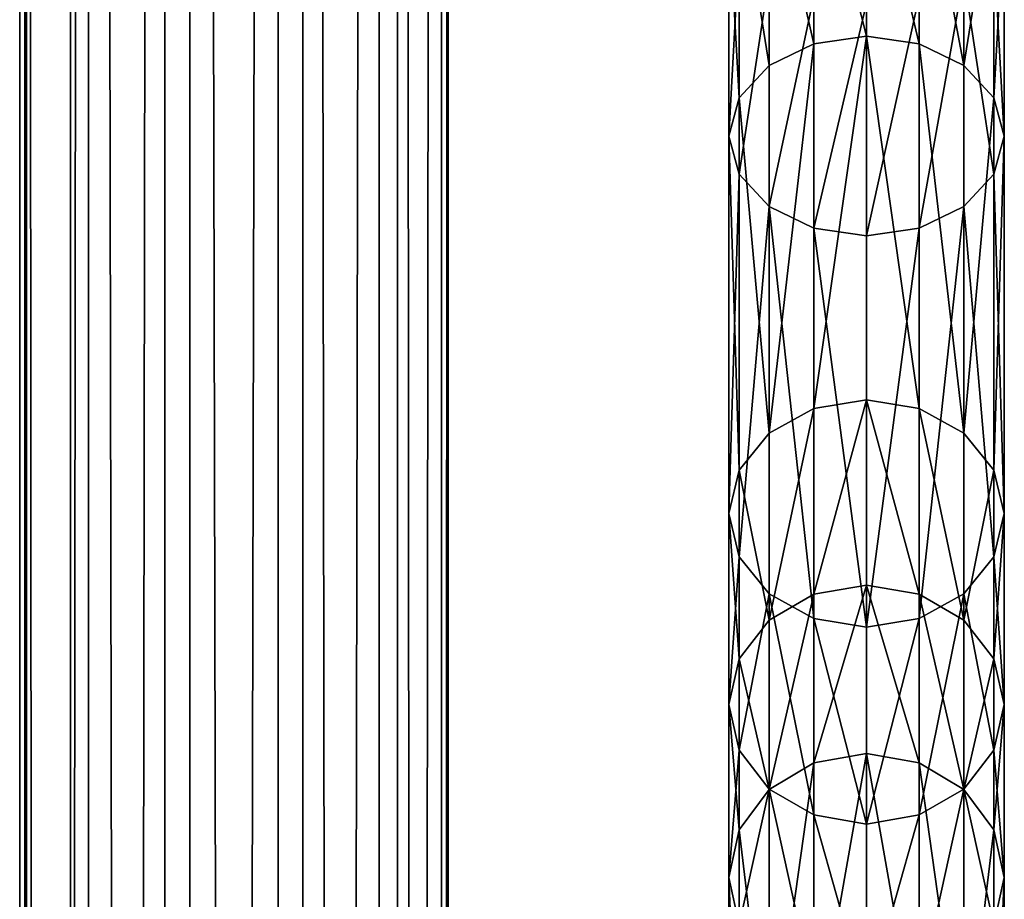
# Model space of a CAD drawing. Header units: millimetres. Extents: x 28 to 403, y -1162 to 452.
# Tile 28 of 44: x 211 to 233, y 50 to 71. Entities that reach past the tile are written whole.
import ezdxf

# ---------------------------------------------------------------- set-up
doc = ezdxf.new("R2010")
doc.units = ezdxf.units.MM
doc.header["$LTSCALE"] = 25.4
doc.layers.get('0').update_dxf_attribs({"true_color": 0xff5454})

# ---------------------------------------------------------------- blocks, each defined once
blk = doc.blocks.new('VIPER-I-6641.STL')
at = {"color": 0}
mesh = blk.add_polyface(dxfattribs=at)
corners = [(214.26, 339.803, 477.098), (212.099, -926.687, 259.779), (212.099, 339.561, 478.501), (214.26, -926.445, 258.377)]
mesh.append_faces([[corners[k] for k in face] for face in [(0, 1, 2), (1, 0, 3)]], dxfattribs={"vtx0": -1, "color": 0})
mesh = blk.add_polyface(dxfattribs=at)
corners = [(216.844, 339.829, 476.949), (214.26, -926.445, 258.377), (214.26, 339.803, 477.098), (216.844, -926.419, 258.227)]
mesh.append_faces([[corners[k] for k in face] for face in [(0, 1, 2), (1, 0, 3)]], dxfattribs={"vtx0": -1, "color": 0})
mesh = blk.add_polyface(dxfattribs=at)
corners = [(219.158, 339.632, 478.092), (216.844, -926.419, 258.227), (216.844, 339.829, 476.949), (219.158, -926.617, 259.371)]
mesh.append_faces([[corners[k] for k in face] for face in [(0, 1, 2), (1, 0, 3)]], dxfattribs={"vtx0": -1, "color": 0})
mesh = blk.add_polyface(dxfattribs=at)
corners = [(210.938, 339.167, 480.781), (212.099, -926.687, 259.779), (210.938, -927.081, 262.059), (212.099, 339.561, 478.501)]
mesh.append_faces([[corners[k] for k in face] for face in [(0, 1, 2), (1, 0, 3)]], dxfattribs={"vtx0": -1, "color": 0})
mesh = blk.add_polyface(dxfattribs=at)
corners = [(219.158, -926.617, 259.371), (220.581, 339.264, 480.223), (220.581, -926.985, 261.501), (219.158, 339.632, 478.092)]
mesh.append_faces([[corners[k] for k in face] for face in [(0, 1, 2), (1, 0, 3)]], dxfattribs={"vtx0": -1, "color": 0})
mesh = blk.add_polyface(dxfattribs=at)
corners = [(220.581, -926.985, 261.501), (220.733, 338.824, 482.769), (220.733, -927.425, 264.047), (220.581, 339.264, 480.223)]
mesh.append_faces([[corners[k] for k in face] for face in [(0, 1, 2), (1, 0, 3)]], dxfattribs={"vtx0": -1, "color": 0})
mesh = blk.add_polyface(dxfattribs=at)
corners = [(211.09, 338.728, 483.327), (210.938, -927.081, 262.059), (211.09, -927.521, 264.605), (210.938, 339.167, 480.781)]
mesh.append_faces([[corners[k] for k in face] for face in [(0, 1, 2), (1, 0, 3)]], dxfattribs={"vtx0": -1, "color": 0})
mesh = blk.add_polyface(dxfattribs=at)
corners = [(220.733, -927.425, 264.047), (219.572, 338.43, 485.048), (219.572, -927.818, 266.327), (220.733, 338.824, 482.769)]
mesh.append_faces([[corners[k] for k in face] for face in [(0, 1, 2), (1, 0, 3)]], dxfattribs={"vtx0": -1, "color": 0})
mesh = blk.add_polyface(dxfattribs=at)
corners = [(212.513, 338.36, 485.457), (211.09, -927.521, 264.605), (212.513, -927.889, 266.735), (211.09, 338.728, 483.327)]
mesh.append_faces([[corners[k] for k in face] for face in [(0, 1, 2), (1, 0, 3)]], dxfattribs={"vtx0": -1, "color": 0})
mesh = blk.add_polyface(dxfattribs=at)
corners = [(214.827, -928.087, 267.879), (212.513, 338.36, 485.457), (212.513, -927.889, 266.735), (214.827, 338.162, 486.6)]
mesh.append_faces([[corners[k] for k in face] for face in [(0, 1, 2), (1, 0, 3)]], dxfattribs={"vtx0": -1, "color": 0})
mesh = blk.add_polyface(dxfattribs=at)
corners = [(219.572, -927.818, 266.327), (217.41, 338.188, 486.451), (217.41, -928.061, 267.729), (219.572, 338.43, 485.048)]
mesh.append_faces([[corners[k] for k in face] for face in [(0, 1, 2), (1, 0, 3)]], dxfattribs={"vtx0": -1, "color": 0})
mesh = blk.add_polyface(dxfattribs=at)
corners = [(217.41, -928.061, 267.729), (214.827, 338.162, 486.6), (214.827, -928.087, 267.879), (217.41, 338.188, 486.451)]
mesh.append_faces([[corners[k] for k in face] for face in [(0, 1, 2), (1, 0, 3)]], dxfattribs={"vtx0": -1, "color": 0})
at = {"color": 250, "true_color": 0x111111}
mesh = blk.add_polyface(dxfattribs=at)
corners = [(230.297, 70.131, 422.152), (229.092, 74.879, 417.264), (229.092, 69.958, 421.986), (230.297, 75.036, 417.445)]
mesh.append_faces([[corners[k] for k in face] for face in [(0, 1, 2), (1, 0, 3)]], dxfattribs={"vtx0": -1, "color": 250})
mesh = blk.add_polyface(dxfattribs=at)
corners = [(231.503, 69.958, 421.986), (230.297, 75.036, 417.445), (230.297, 70.131, 422.152), (231.503, 74.879, 417.264)]
mesh.append_faces([[corners[k] for k in face] for face in [(0, 1, 2), (1, 0, 3)]], dxfattribs={"vtx0": -1, "color": 250})
mesh = blk.add_polyface(dxfattribs=at)
corners = [(229.092, 69.958, 421.986), (228.07, 74.429, 416.751), (228.07, 69.463, 421.515), (229.092, 74.879, 417.264)]
mesh.append_faces([[corners[k] for k in face] for face in [(0, 1, 2), (1, 0, 3)]], dxfattribs={"vtx0": -1, "color": 250})
mesh = blk.add_polyface(dxfattribs=at)
corners = [(232.525, 69.463, 421.515), (231.503, 74.879, 417.264), (231.503, 69.958, 421.986), (232.525, 74.429, 416.751)]
mesh.append_faces([[corners[k] for k in face] for face in [(0, 1, 2), (1, 0, 3)]], dxfattribs={"vtx0": -1, "color": 250})
mesh = blk.add_polyface(dxfattribs=at)
corners = [(228.07, 69.463, 421.515), (227.387, 73.757, 415.982), (227.387, 68.723, 420.811), (228.07, 74.429, 416.751)]
mesh.append_faces([[corners[k] for k in face] for face in [(0, 1, 2), (1, 0, 3)]], dxfattribs={"vtx0": -1, "color": 250})
mesh = blk.add_polyface(dxfattribs=at)
corners = [(233.208, 73.757, 415.982), (232.525, 69.463, 421.515), (233.208, 68.723, 420.811), (232.525, 74.429, 416.751)]
mesh.append_faces([[corners[k] for k in face] for face in [(0, 1, 2), (1, 0, 3)]], dxfattribs={"vtx0": -1, "color": 250})
mesh = blk.add_polyface(dxfattribs=at)
corners = [(227.387, 68.723, 420.811), (227.147, 72.963, 415.074), (227.147, 67.85, 419.979), (227.387, 73.757, 415.982)]
mesh.append_faces([[corners[k] for k in face] for face in [(0, 1, 2), (1, 0, 3)]], dxfattribs={"vtx0": -1, "color": 250})
mesh = blk.add_polyface(dxfattribs=at)
corners = [(233.447, 72.963, 415.074), (233.208, 68.723, 420.811), (233.447, 67.85, 419.979), (233.208, 73.757, 415.982)]
mesh.append_faces([[corners[k] for k in face] for face in [(0, 1, 2), (1, 0, 3)]], dxfattribs={"vtx0": -1, "color": 250})
mesh = blk.add_polyface(dxfattribs=at)
corners = [(227.147, 67.85, 419.979), (227.387, 72.17, 414.167), (227.387, 66.977, 419.148), (227.147, 72.963, 415.074)]
mesh.append_faces([[corners[k] for k in face] for face in [(0, 1, 2), (1, 0, 3)]], dxfattribs={"vtx0": -1, "color": 250})
mesh = blk.add_polyface(dxfattribs=at)
corners = [(233.208, 72.17, 414.167), (233.447, 67.85, 419.979), (233.208, 66.977, 419.148), (233.447, 72.963, 415.074)]
mesh.append_faces([[corners[k] for k in face] for face in [(0, 1, 2), (1, 0, 3)]], dxfattribs={"vtx0": -1, "color": 250})
mesh = blk.add_polyface(dxfattribs=at)
corners = [(227.387, 66.977, 419.148), (228.07, 71.497, 413.398), (228.07, 66.237, 418.444), (227.387, 72.17, 414.167)]
mesh.append_faces([[corners[k] for k in face] for face in [(0, 1, 2), (1, 0, 3)]], dxfattribs={"vtx0": -1, "color": 250})
mesh = blk.add_polyface(dxfattribs=at)
corners = [(232.525, 71.497, 413.398), (233.208, 66.977, 419.148), (232.525, 66.237, 418.444), (233.208, 72.17, 414.167)]
mesh.append_faces([[corners[k] for k in face] for face in [(0, 1, 2), (1, 0, 3)]], dxfattribs={"vtx0": -1, "color": 250})
mesh = blk.add_polyface(dxfattribs=at)
corners = [(229.092, 71.048, 412.884), (228.07, 66.237, 418.444), (228.07, 71.497, 413.398), (229.092, 65.743, 417.973)]
mesh.append_faces([[corners[k] for k in face] for face in [(0, 1, 2), (1, 0, 3)]], dxfattribs={"vtx0": -1, "color": 250})
mesh = blk.add_polyface(dxfattribs=at)
corners = [(232.525, 71.497, 413.398), (231.503, 65.743, 417.973), (231.503, 71.048, 412.884), (232.525, 66.237, 418.444)]
mesh.append_faces([[corners[k] for k in face] for face in [(0, 1, 2), (1, 0, 3)]], dxfattribs={"vtx0": -1, "color": 250})
mesh = blk.add_polyface(dxfattribs=at)
corners = [(230.297, 70.89, 412.704), (229.092, 65.743, 417.973), (229.092, 71.048, 412.884), (230.297, 65.569, 417.807)]
mesh.append_faces([[corners[k] for k in face] for face in [(0, 1, 2), (1, 0, 3)]], dxfattribs={"vtx0": -1, "color": 250})
mesh = blk.add_polyface(dxfattribs=at)
corners = [(231.503, 71.048, 412.884), (230.297, 65.569, 417.807), (230.297, 70.89, 412.704), (231.503, 65.743, 417.973)]
mesh.append_faces([[corners[k] for k in face] for face in [(0, 1, 2), (1, 0, 3)]], dxfattribs={"vtx0": -1, "color": 250})
mesh = blk.add_polyface(dxfattribs=at)
corners = [(229.092, 61.622, 432.317), (230.297, 70.131, 422.152), (229.092, 69.958, 421.986), (230.297, 61.819, 432.453)]
mesh.append_faces([[corners[k] for k in face] for face in [(0, 1, 2), (1, 0, 3)]], dxfattribs={"vtx0": -1, "color": 250})
mesh = blk.add_polyface(dxfattribs=at)
corners = [(230.297, 70.131, 422.152), (231.503, 61.622, 432.317), (231.503, 69.958, 421.986), (230.297, 61.819, 432.453)]
mesh.append_faces([[corners[k] for k in face] for face in [(0, 1, 2), (1, 0, 3)]], dxfattribs={"vtx0": -1, "color": 250})
mesh = blk.add_polyface(dxfattribs=at)
corners = [(228.07, 61.059, 431.93), (229.092, 69.958, 421.986), (228.07, 69.463, 421.515), (229.092, 61.622, 432.317)]
mesh.append_faces([[corners[k] for k in face] for face in [(0, 1, 2), (1, 0, 3)]], dxfattribs={"vtx0": -1, "color": 250})
mesh = blk.add_polyface(dxfattribs=at)
corners = [(231.503, 69.958, 421.986), (232.525, 61.059, 431.93), (232.525, 69.463, 421.515), (231.503, 61.622, 432.317)]
mesh.append_faces([[corners[k] for k in face] for face in [(0, 1, 2), (1, 0, 3)]], dxfattribs={"vtx0": -1, "color": 250})
mesh = blk.add_polyface(dxfattribs=at)
corners = [(228.07, 61.059, 431.93), (227.387, 68.723, 420.811), (227.387, 60.217, 431.351), (228.07, 69.463, 421.515)]
mesh.append_faces([[corners[k] for k in face] for face in [(0, 1, 2), (1, 0, 3)]], dxfattribs={"vtx0": -1, "color": 250})
mesh = blk.add_polyface(dxfattribs=at)
corners = [(233.208, 68.723, 420.811), (232.525, 61.059, 431.93), (233.208, 60.217, 431.351), (232.525, 69.463, 421.515)]
mesh.append_faces([[corners[k] for k in face] for face in [(0, 1, 2), (1, 0, 3)]], dxfattribs={"vtx0": -1, "color": 250})
mesh = blk.add_polyface(dxfattribs=at)
corners = [(227.387, 60.217, 431.351), (227.147, 67.85, 419.979), (227.147, 59.224, 430.668), (227.387, 68.723, 420.811)]
mesh.append_faces([[corners[k] for k in face] for face in [(0, 1, 2), (1, 0, 3)]], dxfattribs={"vtx0": -1, "color": 250})
mesh = blk.add_polyface(dxfattribs=at)
corners = [(233.447, 67.85, 419.979), (233.208, 60.217, 431.351), (233.447, 59.224, 430.668), (233.208, 68.723, 420.811)]
mesh.append_faces([[corners[k] for k in face] for face in [(0, 1, 2), (1, 0, 3)]], dxfattribs={"vtx0": -1, "color": 250})
mesh = blk.add_polyface(dxfattribs=at)
corners = [(227.147, 59.224, 430.668), (227.387, 66.977, 419.148), (227.387, 58.23, 429.985), (227.147, 67.85, 419.979)]
mesh.append_faces([[corners[k] for k in face] for face in [(0, 1, 2), (1, 0, 3)]], dxfattribs={"vtx0": -1, "color": 250})
mesh = blk.add_polyface(dxfattribs=at)
corners = [(233.208, 66.977, 419.148), (233.447, 59.224, 430.668), (233.208, 58.23, 429.985), (233.447, 67.85, 419.979)]
mesh.append_faces([[corners[k] for k in face] for face in [(0, 1, 2), (1, 0, 3)]], dxfattribs={"vtx0": -1, "color": 250})
mesh = blk.add_polyface(dxfattribs=at)
corners = [(227.387, 58.23, 429.985), (228.07, 66.237, 418.444), (228.07, 57.388, 429.406), (227.387, 66.977, 419.148)]
mesh.append_faces([[corners[k] for k in face] for face in [(0, 1, 2), (1, 0, 3)]], dxfattribs={"vtx0": -1, "color": 250})
mesh = blk.add_polyface(dxfattribs=at)
corners = [(232.525, 66.237, 418.444), (233.208, 58.23, 429.985), (232.525, 57.388, 429.406), (233.208, 66.977, 419.148)]
mesh.append_faces([[corners[k] for k in face] for face in [(0, 1, 2), (1, 0, 3)]], dxfattribs={"vtx0": -1, "color": 250})
mesh = blk.add_polyface(dxfattribs=at)
corners = [(229.092, 56.825, 429.019), (228.07, 66.237, 418.444), (229.092, 65.743, 417.973), (228.07, 57.388, 429.406)]
mesh.append_faces([[corners[k] for k in face] for face in [(0, 1, 2), (1, 0, 3)]], dxfattribs={"vtx0": -1, "color": 250})
mesh = blk.add_polyface(dxfattribs=at)
corners = [(232.525, 66.237, 418.444), (231.503, 56.825, 429.019), (231.503, 65.743, 417.973), (232.525, 57.388, 429.406)]
mesh.append_faces([[corners[k] for k in face] for face in [(0, 1, 2), (1, 0, 3)]], dxfattribs={"vtx0": -1, "color": 250})
mesh = blk.add_polyface(dxfattribs=at)
corners = [(230.297, 56.628, 428.883), (229.092, 65.743, 417.973), (230.297, 65.569, 417.807), (229.092, 56.825, 429.019)]
mesh.append_faces([[corners[k] for k in face] for face in [(0, 1, 2), (1, 0, 3)]], dxfattribs={"vtx0": -1, "color": 250})
mesh = blk.add_polyface(dxfattribs=at)
corners = [(231.503, 65.743, 417.973), (230.297, 56.628, 428.883), (230.297, 65.569, 417.807), (231.503, 56.825, 429.019)]
mesh.append_faces([[corners[k] for k in face] for face in [(0, 1, 2), (1, 0, 3)]], dxfattribs={"vtx0": -1, "color": 250})
mesh = blk.add_polyface(dxfattribs=at)
corners = [(229.092, 57.376, 439.068), (230.297, 61.819, 432.453), (229.092, 61.622, 432.317), (230.297, 57.584, 439.188)]
mesh.append_faces([[corners[k] for k in face] for face in [(0, 1, 2), (1, 0, 3)]], dxfattribs={"vtx0": -1, "color": 250})
mesh = blk.add_polyface(dxfattribs=at)
corners = [(230.297, 61.819, 432.453), (231.503, 57.376, 439.068), (231.503, 61.622, 432.317), (230.297, 57.584, 439.188)]
mesh.append_faces([[corners[k] for k in face] for face in [(0, 1, 2), (1, 0, 3)]], dxfattribs={"vtx0": -1, "color": 250})
mesh = blk.add_polyface(dxfattribs=at)
corners = [(228.07, 56.784, 438.727), (229.092, 61.622, 432.317), (228.07, 61.059, 431.93), (229.092, 57.376, 439.068)]
mesh.append_faces([[corners[k] for k in face] for face in [(0, 1, 2), (1, 0, 3)]], dxfattribs={"vtx0": -1, "color": 250})
mesh = blk.add_polyface(dxfattribs=at)
corners = [(231.503, 61.622, 432.317), (232.525, 56.784, 438.727), (232.525, 61.059, 431.93), (231.503, 57.376, 439.068)]
mesh.append_faces([[corners[k] for k in face] for face in [(0, 1, 2), (1, 0, 3)]], dxfattribs={"vtx0": -1, "color": 250})
mesh = blk.add_polyface(dxfattribs=at)
corners = [(228.07, 56.784, 438.727), (227.387, 60.217, 431.351), (227.387, 55.899, 438.217), (228.07, 61.059, 431.93)]
mesh.append_faces([[corners[k] for k in face] for face in [(0, 1, 2), (1, 0, 3)]], dxfattribs={"vtx0": -1, "color": 250})
mesh = blk.add_polyface(dxfattribs=at)
corners = [(233.208, 60.217, 431.351), (232.525, 56.784, 438.727), (233.208, 55.899, 438.217), (232.525, 61.059, 431.93)]
mesh.append_faces([[corners[k] for k in face] for face in [(0, 1, 2), (1, 0, 3)]], dxfattribs={"vtx0": -1, "color": 250})
mesh = blk.add_polyface(dxfattribs=at)
corners = [(227.387, 55.899, 438.217), (227.147, 59.224, 430.668), (227.147, 54.854, 437.616), (227.387, 60.217, 431.351)]
mesh.append_faces([[corners[k] for k in face] for face in [(0, 1, 2), (1, 0, 3)]], dxfattribs={"vtx0": -1, "color": 250})
mesh = blk.add_polyface(dxfattribs=at)
corners = [(233.447, 59.224, 430.668), (233.208, 55.899, 438.217), (233.447, 54.854, 437.616), (233.208, 60.217, 431.351)]
mesh.append_faces([[corners[k] for k in face] for face in [(0, 1, 2), (1, 0, 3)]], dxfattribs={"vtx0": -1, "color": 250})
mesh = blk.add_polyface(dxfattribs=at)
corners = [(227.147, 54.854, 437.616), (227.387, 58.23, 429.985), (227.387, 53.809, 437.014), (227.147, 59.224, 430.668)]
mesh.append_faces([[corners[k] for k in face] for face in [(0, 1, 2), (1, 0, 3)]], dxfattribs={"vtx0": -1, "color": 250})
mesh = blk.add_polyface(dxfattribs=at)
corners = [(233.208, 58.23, 429.985), (233.447, 54.854, 437.616), (233.208, 53.809, 437.014), (233.447, 59.224, 430.668)]
mesh.append_faces([[corners[k] for k in face] for face in [(0, 1, 2), (1, 0, 3)]], dxfattribs={"vtx0": -1, "color": 250})
mesh = blk.add_polyface(dxfattribs=at)
corners = [(227.387, 53.809, 437.014), (228.07, 57.388, 429.406), (228.07, 52.924, 436.504), (227.387, 58.23, 429.985)]
mesh.append_faces([[corners[k] for k in face] for face in [(0, 1, 2), (1, 0, 3)]], dxfattribs={"vtx0": -1, "color": 250})
mesh = blk.add_polyface(dxfattribs=at)
corners = [(232.525, 57.388, 429.406), (233.208, 53.809, 437.014), (232.525, 52.924, 436.504), (233.208, 58.23, 429.985)]
mesh.append_faces([[corners[k] for k in face] for face in [(0, 1, 2), (1, 0, 3)]], dxfattribs={"vtx0": -1, "color": 250})
mesh = blk.add_polyface(dxfattribs=at)
corners = [(229.092, 53.524, 446.367), (230.297, 57.584, 439.188), (229.092, 57.376, 439.068), (230.297, 53.74, 446.472)]
mesh.append_faces([[corners[k] for k in face] for face in [(0, 1, 2), (1, 0, 3)]], dxfattribs={"vtx0": -1, "color": 250})
mesh = blk.add_polyface(dxfattribs=at)
corners = [(230.297, 57.584, 439.188), (231.503, 53.524, 446.367), (231.503, 57.376, 439.068), (230.297, 53.74, 446.472)]
mesh.append_faces([[corners[k] for k in face] for face in [(0, 1, 2), (1, 0, 3)]], dxfattribs={"vtx0": -1, "color": 250})
mesh = blk.add_polyface(dxfattribs=at)
corners = [(229.092, 52.332, 436.163), (228.07, 57.388, 429.406), (229.092, 56.825, 429.019), (228.07, 52.924, 436.504)]
mesh.append_faces([[corners[k] for k in face] for face in [(0, 1, 2), (1, 0, 3)]], dxfattribs={"vtx0": -1, "color": 250})
mesh = blk.add_polyface(dxfattribs=at)
corners = [(228.07, 52.91, 446.07), (229.092, 57.376, 439.068), (228.07, 56.784, 438.727), (229.092, 53.524, 446.367)]
mesh.append_faces([[corners[k] for k in face] for face in [(0, 1, 2), (1, 0, 3)]], dxfattribs={"vtx0": -1, "color": 250})
mesh = blk.add_polyface(dxfattribs=at)
corners = [(232.525, 57.388, 429.406), (231.503, 52.332, 436.163), (231.503, 56.825, 429.019), (232.525, 52.924, 436.504)]
mesh.append_faces([[corners[k] for k in face] for face in [(0, 1, 2), (1, 0, 3)]], dxfattribs={"vtx0": -1, "color": 250})
mesh = blk.add_polyface(dxfattribs=at)
corners = [(231.503, 57.376, 439.068), (232.525, 52.91, 446.07), (232.525, 56.784, 438.727), (231.503, 53.524, 446.367)]
mesh.append_faces([[corners[k] for k in face] for face in [(0, 1, 2), (1, 0, 3)]], dxfattribs={"vtx0": -1, "color": 250})
mesh = blk.add_polyface(dxfattribs=at)
corners = [(228.07, 52.91, 446.07), (227.387, 55.899, 438.217), (227.387, 51.99, 445.625), (228.07, 56.784, 438.727)]
mesh.append_faces([[corners[k] for k in face] for face in [(0, 1, 2), (1, 0, 3)]], dxfattribs={"vtx0": -1, "color": 250})
mesh = blk.add_polyface(dxfattribs=at)
corners = [(230.297, 52.124, 436.044), (229.092, 56.825, 429.019), (230.297, 56.628, 428.883), (229.092, 52.332, 436.163)]
mesh.append_faces([[corners[k] for k in face] for face in [(0, 1, 2), (1, 0, 3)]], dxfattribs={"vtx0": -1, "color": 250})
mesh = blk.add_polyface(dxfattribs=at)
corners = [(231.503, 56.825, 429.019), (230.297, 52.124, 436.044), (230.297, 56.628, 428.883), (231.503, 52.332, 436.163)]
mesh.append_faces([[corners[k] for k in face] for face in [(0, 1, 2), (1, 0, 3)]], dxfattribs={"vtx0": -1, "color": 250})
mesh = blk.add_polyface(dxfattribs=at)
corners = [(233.208, 55.899, 438.217), (232.525, 52.91, 446.07), (233.208, 51.99, 445.625), (232.525, 56.784, 438.727)]
mesh.append_faces([[corners[k] for k in face] for face in [(0, 1, 2), (1, 0, 3)]], dxfattribs={"vtx0": -1, "color": 250})
mesh = blk.add_polyface(dxfattribs=at)
corners = [(227.387, 51.99, 445.625), (227.147, 54.854, 437.616), (227.147, 50.904, 445.1), (227.387, 55.899, 438.217)]
mesh.append_faces([[corners[k] for k in face] for face in [(0, 1, 2), (1, 0, 3)]], dxfattribs={"vtx0": -1, "color": 250})
mesh = blk.add_polyface(dxfattribs=at)
corners = [(233.447, 54.854, 437.616), (233.208, 51.99, 445.625), (233.447, 50.904, 445.1), (233.208, 55.899, 438.217)]
mesh.append_faces([[corners[k] for k in face] for face in [(0, 1, 2), (1, 0, 3)]], dxfattribs={"vtx0": -1, "color": 250})
mesh = blk.add_polyface(dxfattribs=at)
corners = [(227.147, 50.904, 445.1), (227.387, 53.809, 437.014), (227.387, 49.819, 444.576), (227.147, 54.854, 437.616)]
mesh.append_faces([[corners[k] for k in face] for face in [(0, 1, 2), (1, 0, 3)]], dxfattribs={"vtx0": -1, "color": 250})
mesh = blk.add_polyface(dxfattribs=at)
corners = [(233.208, 53.809, 437.014), (233.447, 50.904, 445.1), (233.208, 49.819, 444.576), (233.447, 54.854, 437.616)]
mesh.append_faces([[corners[k] for k in face] for face in [(0, 1, 2), (1, 0, 3)]], dxfattribs={"vtx0": -1, "color": 250})
mesh = blk.add_polyface(dxfattribs=at)
corners = [(227.387, 49.819, 444.576), (228.07, 52.924, 436.504), (228.07, 48.899, 444.131), (227.387, 53.809, 437.014)]
mesh.append_faces([[corners[k] for k in face] for face in [(0, 1, 2), (1, 0, 3)]], dxfattribs={"vtx0": -1, "color": 250})
mesh = blk.add_polyface(dxfattribs=at)
corners = [(232.525, 52.924, 436.504), (233.208, 49.819, 444.576), (232.525, 48.899, 444.131), (233.208, 53.809, 437.014)]
mesh.append_faces([[corners[k] for k in face] for face in [(0, 1, 2), (1, 0, 3)]], dxfattribs={"vtx0": -1, "color": 250})
mesh = blk.add_polyface(dxfattribs=at)
corners = [(229.092, 46.896, 462.622), (230.297, 53.74, 446.472), (229.092, 53.524, 446.367), (230.297, 47.123, 462.7)]
mesh.append_faces([[corners[k] for k in face] for face in [(0, 1, 2), (1, 0, 3)]], dxfattribs={"vtx0": -1, "color": 250})
mesh = blk.add_polyface(dxfattribs=at)
corners = [(230.297, 53.74, 446.472), (231.503, 46.896, 462.622), (231.503, 53.524, 446.367), (230.297, 47.123, 462.7)]
mesh.append_faces([[corners[k] for k in face] for face in [(0, 1, 2), (1, 0, 3)]], dxfattribs={"vtx0": -1, "color": 250})
mesh = blk.add_polyface(dxfattribs=at)
corners = [(228.07, 46.25, 462.4), (229.092, 53.524, 446.367), (228.07, 52.91, 446.07), (229.092, 46.896, 462.622)]
mesh.append_faces([[corners[k] for k in face] for face in [(0, 1, 2), (1, 0, 3)]], dxfattribs={"vtx0": -1, "color": 250})
mesh = blk.add_polyface(dxfattribs=at)
corners = [(231.503, 53.524, 446.367), (232.525, 46.25, 462.4), (232.525, 52.91, 446.07), (231.503, 46.896, 462.622)]
mesh.append_faces([[corners[k] for k in face] for face in [(0, 1, 2), (1, 0, 3)]], dxfattribs={"vtx0": -1, "color": 250})
mesh = blk.add_polyface(dxfattribs=at)
corners = [(228.07, 46.25, 462.4), (227.387, 51.99, 445.625), (227.387, 45.284, 462.068), (228.07, 52.91, 446.07)]
mesh.append_faces([[corners[k] for k in face] for face in [(0, 1, 2), (1, 0, 3)]], dxfattribs={"vtx0": -1, "color": 250})
mesh = blk.add_polyface(dxfattribs=at)
corners = [(229.092, 48.284, 443.833), (228.07, 52.924, 436.504), (229.092, 52.332, 436.163), (228.07, 48.899, 444.131)]
mesh.append_faces([[corners[k] for k in face] for face in [(0, 1, 2), (1, 0, 3)]], dxfattribs={"vtx0": -1, "color": 250})
mesh = blk.add_polyface(dxfattribs=at)
corners = [(232.525, 52.924, 436.504), (231.503, 48.284, 443.833), (231.503, 52.332, 436.163), (232.525, 48.899, 444.131)]
mesh.append_faces([[corners[k] for k in face] for face in [(0, 1, 2), (1, 0, 3)]], dxfattribs={"vtx0": -1, "color": 250})
mesh = blk.add_polyface(dxfattribs=at)
corners = [(233.208, 51.99, 445.625), (232.525, 46.25, 462.4), (233.208, 45.284, 462.068), (232.525, 52.91, 446.07)]
mesh.append_faces([[corners[k] for k in face] for face in [(0, 1, 2), (1, 0, 3)]], dxfattribs={"vtx0": -1, "color": 250})
mesh = blk.add_polyface(dxfattribs=at)
corners = [(230.297, 48.069, 443.729), (229.092, 52.332, 436.163), (230.297, 52.124, 436.044), (229.092, 48.284, 443.833)]
mesh.append_faces([[corners[k] for k in face] for face in [(0, 1, 2), (1, 0, 3)]], dxfattribs={"vtx0": -1, "color": 250})
mesh = blk.add_polyface(dxfattribs=at)
corners = [(231.503, 52.332, 436.163), (230.297, 48.069, 443.729), (230.297, 52.124, 436.044), (231.503, 48.284, 443.833)]
mesh.append_faces([[corners[k] for k in face] for face in [(0, 1, 2), (1, 0, 3)]], dxfattribs={"vtx0": -1, "color": 250})
mesh = blk.add_polyface(dxfattribs=at)
corners = [(227.387, 45.284, 462.068), (227.147, 50.904, 445.1), (227.147, 44.143, 461.676), (227.387, 51.99, 445.625)]
mesh.append_faces([[corners[k] for k in face] for face in [(0, 1, 2), (1, 0, 3)]], dxfattribs={"vtx0": -1, "color": 250})
mesh = blk.add_polyface(dxfattribs=at)
corners = [(233.447, 50.904, 445.1), (233.208, 45.284, 462.068), (233.447, 44.143, 461.676), (233.208, 51.99, 445.625)]
mesh.append_faces([[corners[k] for k in face] for face in [(0, 1, 2), (1, 0, 3)]], dxfattribs={"vtx0": -1, "color": 250})
mesh = blk.add_polyface(dxfattribs=at)
corners = [(227.147, 44.143, 461.676), (227.387, 49.819, 444.576), (227.387, 43.003, 461.284), (227.147, 50.904, 445.1)]
mesh.append_faces([[corners[k] for k in face] for face in [(0, 1, 2), (1, 0, 3)]], dxfattribs={"vtx0": -1, "color": 250})
mesh = blk.add_polyface(dxfattribs=at)
corners = [(233.208, 49.819, 444.576), (233.447, 44.143, 461.676), (233.208, 43.003, 461.284), (233.447, 50.904, 445.1)]
mesh.append_faces([[corners[k] for k in face] for face in [(0, 1, 2), (1, 0, 3)]], dxfattribs={"vtx0": -1, "color": 250})
blk = doc.blocks.new('Grupuj#2')
at = {"color": 250, "true_color": 0x262626}
blk.add_blockref('VIPER-I-6641.STL', (-27.828, 1162.286, 0.776), dxfattribs=at)

msp = doc.modelspace()

# ---------------------------------------------------------------- block references
at = {"color": 0}
msp.add_blockref('Grupuj#2', (27.828, -1162.286, -0.776), dxfattribs=at)

doc.saveas('drawing.dxf')
